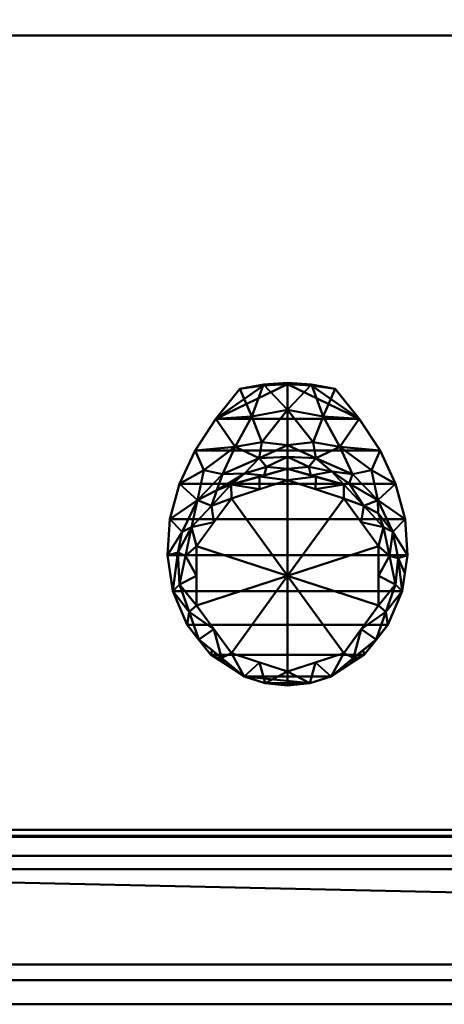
# Model space of a CAD drawing. Header units: millimetres. Extents: x -537 to 537, y -233 to 275.
# Tile 5 of 25: x -376 to -269, y -230 to 20. Entities that reach past the tile are written whole.
import ezdxf

# ---------------------------------------------------------------- set-up
doc = ezdxf.new("R2010")
doc.units = ezdxf.units.MM
doc.layers.add('A-GENM', color=13, linetype='Continuous', lineweight=30)
doc.layers.add('Q-SPCQ', color=91, linetype='Continuous', lineweight=30)

# ---------------------------------------------------------------- blocks, each defined once
blk = doc.blocks.new('Bec - Bec-571349-Vue 1')
at = {"layer": 'A-GENM', "lineweight": 40}
mesh = blk.add_polyface(dxfattribs=at)
corners = [(0.04, -56.12, 373.55), (0.04, -50.09, 349.91), (0.04, -34.34, 331.3), (-6.07, -34.72, 331.3), (-12.08, -35.85, 331.3), (-18.16, -43.45, 335.72), (-23.43, -51.44, 340.36), (-27.38, -59.91, 345.29), (-29.8, -68.86, 350.49), (-30.42, -78.04, 355.83), (-29.05, -87.11, 361.11), (-25.45, -95.72, 366.11), (-19.43, -103.27, 370.5), (-10.99, -108.78, 373.71), (-22.46, -99.4, 373.68), (-27.39, -85.43, 373.64), (-24.35, -70.93, 373.59), (-14.23, -60.11, 373.56), (-22.44, -99.5, 368.31), (-15.77, -104.87, 373.7), (-24.92, -92.41, 373.66), (-19.11, -102.14, 373.69), (-16.12, -105.43, 371.76), (0.04, -41.18, 339.38), (-16.47, -57.47, 355.81), (-13.26, -50.56, 346.2), (0.04, -53.11, 361.73), (-5.9, -57.78, 373.55), (-22.85, -64.04, 358.16), (-7.13, -53.44, 355.53), (-9.01, -42.85, 338.11), (-26.66, -72.08, 361.83), (-25.87, -78.18, 373.61), (-21.24, -56.5, 348.21), (-19.29, -65.52, 373.57), (-6.47, -49.34, 347.42), (-10.92, -57.28, 364.21), (-5.34, -55.63, 364.36), (-27.76, -77.37, 364.5), (-17.88, -61.56, 364.8)]
mesh.append_faces([[corners[k] for k in face] for face in [(3, 23, 2)]], dxfattribs={"vtx0": -1})
mesh.append_faces([[corners[k] for k in face] for face in [(7, 33, 6), (6, 25, 5), (11, 20, 10), (15, 10, 20), (1, 29, 26), (32, 38, 15), (23, 35, 1), (27, 36, 17), (0, 37, 27), (10, 38, 9), (16, 38, 32)]], dxfattribs={"vtx0": -1, "vtx1": -1})
mesh.append_faces([[corners[k] for k in face] for face in [(29, 1, 35), (5, 25, 30), (27, 37, 36), (31, 16, 28), (39, 24, 28), (33, 25, 6), (35, 25, 29), (31, 28, 8), (35, 23, 30), (28, 33, 7), (9, 38, 31), (30, 23, 3), (37, 26, 29), (33, 28, 24), (29, 24, 36), (25, 24, 29), (15, 38, 10), (16, 31, 38), (25, 33, 24), (30, 25, 35), (39, 36, 24), (36, 37, 29), (34, 39, 28), (36, 39, 17)]], dxfattribs={"vtx0": -1, "vtx1": -1, "vtx2": -1})
mesh.append_faces([[corners[k] for k in face] for face in [(14, 11, 18), (28, 7, 8), (12, 19, 21), (19, 12, 22), (18, 21, 14), (21, 18, 12), (11, 14, 20), (39, 34, 17), (28, 16, 34)]], dxfattribs={"vtx0": -1, "vtx2": -1})
mesh.append_faces([[corners[k] for k in face] for face in [(3, 4, 30), (0, 26, 37), (8, 9, 31), (4, 5, 30)]], dxfattribs={"vtx1": -1, "vtx2": -1})
mesh.append_faces([[corners[k] for k in face] for face in [(22, 13, 19)]], dxfattribs={"vtx2": -1})
mesh = blk.add_polyface(dxfattribs=at)
corners = [(0.04, -111.05, 375.03), (-5.62, -110.47, 374.69), (-10.99, -108.78, 373.71), (-19.43, -103.27, 370.5), (-25.45, -95.72, 366.11), (-29.05, -87.11, 361.11), (-30.42, -78.04, 355.83), (-29.8, -68.86, 350.49), (-27.38, -59.91, 345.29), (-23.43, -51.44, 340.36), (-18.16, -43.45, 335.72), (-12.08, -35.85, 331.3), (-6.06, -34.99, 330.8), (0.04, -34.7, 330.63), (6.14, -34.99, 330.8), (12.16, -35.85, 331.3), (18.24, -43.45, 335.72), (23.52, -51.44, 340.36), (27.47, -59.91, 345.29), (29.88, -68.86, 350.49), (30.5, -78.04, 355.83), (29.13, -87.11, 361.11), (25.53, -95.72, 366.11), (19.52, -103.27, 370.5), (11.07, -108.78, 373.71), (5.72, -110.47, 374.69)]
mesh.append_faces([[corners[k] for k in face] for face in [(16, 10, 13)]], dxfattribs={"vtx0": -1, "vtx1": -1, "vtx2": -1})
mesh.append_faces([[corners[k] for k in face] for face in [(9, 17, 18, 8), (10, 16, 17, 9), (16, 13, 14), (8, 18, 19, 7), (5, 21, 22, 4), (3, 23, 24, 2), (7, 19, 20, 6), (10, 12, 13)]], dxfattribs={"vtx0": -1, "vtx2": -1})
mesh.append_faces([[corners[k] for k in face] for face in [(15, 16, 14), (0, 1, 25)]], dxfattribs={"vtx1": -1})
mesh.append_faces([[corners[k] for k in face] for face in [(24, 25, 2), (1, 2, 25)]], dxfattribs={"vtx1": -1, "vtx2": -1})
mesh.append_faces([[corners[k] for k in face] for face in [(20, 21, 5, 6), (22, 23, 3, 4)]], dxfattribs={"vtx1": -1, "vtx3": -1})
mesh.append_faces([[corners[k] for k in face] for face in [(10, 11, 12)]], dxfattribs={"vtx2": -1})
mesh = blk.add_polyface(dxfattribs=at)
corners = [(0.04, -34.34, 331.3), (0.04, -34.7, 330.63), (-6.06, -34.99, 330.8), (-12.08, -35.85, 331.3), (-6.07, -34.72, 331.3), (-3.01, -34.53, 331.3), (-3.01, -34.85, 330.72), (-8.31, -35.14, 331.3), (-8.92, -35.4, 331.04), (-10.5, -35.62, 331.17), (-10.2, -35.5, 331.3)]
mesh.append_faces([[corners[k] for k in face] for face in [(0, 6, 5), (4, 8, 7), (2, 5, 6)]], dxfattribs={"vtx0": -1, "vtx1": -1})
mesh.append_faces([[corners[k] for k in face] for face in [(9, 10, 7, 8), (2, 4, 5), (4, 2, 8)]], dxfattribs={"vtx0": -1, "vtx2": -1})
mesh.append_faces([[corners[k] for k in face] for face in [(0, 1, 6), (9, 3, 10)]], dxfattribs={"vtx2": -1})
mesh = blk.add_polyface(dxfattribs=at)
corners = [(0.04, -34.7, 330.63), (0.04, -34.34, 331.3), (6.15, -34.72, 331.3), (12.16, -35.85, 331.3), (6.14, -34.99, 330.8), (3.1, -34.53, 331.3), (3.09, -34.85, 330.72), (9, -35.4, 331.04), (8.39, -35.14, 331.3), (10.28, -35.5, 331.3), (10.58, -35.62, 331.17)]
mesh.append_faces([[corners[k] for k in face] for face in [(1, 6, 0)]], dxfattribs={"vtx0": -1})
mesh.append_faces([[corners[k] for k in face] for face in [(5, 6, 1)]], dxfattribs={"vtx0": -1, "vtx1": -1})
mesh.append_faces([[corners[k] for k in face] for face in [(4, 5, 2), (7, 2, 8), (5, 4, 6)]], dxfattribs={"vtx0": -1, "vtx2": -1})
mesh.append_faces([[corners[k] for k in face] for face in [(10, 7, 8), (8, 9, 10), (7, 4, 2)]], dxfattribs={"vtx1": -1, "vtx2": -1})
mesh.append_faces([[corners[k] for k in face] for face in [(9, 3, 10)]], dxfattribs={"vtx2": -1})
mesh = blk.add_polyface(dxfattribs=at)
corners = [(0.04, -34.34, 331.3), (0.04, -50.09, 349.91), (0.04, -56.12, 373.55), (14.31, -60.11, 373.56), (24.43, -70.93, 373.59), (27.47, -85.43, 373.64), (22.54, -99.4, 373.68), (11.07, -108.78, 373.71), (19.52, -103.27, 370.5), (25.53, -95.72, 366.11), (29.13, -87.11, 361.11), (30.5, -78.04, 355.83), (29.88, -68.86, 350.49), (27.47, -59.91, 345.29), (23.52, -51.44, 340.36), (18.24, -43.45, 335.72), (12.16, -35.85, 331.3), (6.15, -34.72, 331.3), (25, -92.41, 373.66), (15.85, -104.87, 373.7), (22.52, -99.5, 368.31), (19.2, -102.14, 373.69), (16.2, -105.43, 371.76), (0.04, -41.18, 339.38), (16.55, -57.47, 355.81), (13.34, -50.56, 346.2), (0.04, -53.11, 361.73), (5.98, -57.78, 373.55), (22.93, -64.04, 358.16), (7.21, -53.44, 355.53), (9.1, -42.85, 338.11), (26.74, -72.08, 361.83), (25.95, -78.18, 373.61), (21.32, -56.5, 348.21), (19.37, -65.52, 373.57), (23.02, -67.37, 366.47), (6.55, -49.34, 347.42), (5.42, -55.63, 364.36), (11.25, -56.78, 361.74), (15.65, -59.82, 364.59), (29.82, -82.57, 358.47), (28.1, -78.76, 364.64)]
mesh.append_faces([[corners[k] for k in face] for face in [(21, 20, 6), (6, 9, 18), (10, 18, 9), (14, 33, 13), (20, 21, 8), (11, 41, 40), (2, 37, 26), (34, 39, 3), (5, 41, 32)]], dxfattribs={"vtx0": -1, "vtx1": -1})
mesh.append_faces([[corners[k] for k in face] for face in [(38, 29, 37), (25, 33, 14), (41, 5, 10), (28, 13, 33), (28, 35, 31), (23, 30, 17), (1, 29, 36), (25, 36, 29), (38, 24, 29), (24, 38, 39), (24, 33, 25), (24, 25, 29), (25, 15, 30), (37, 29, 26), (28, 31, 12), (28, 33, 24), (39, 34, 28), (31, 35, 4), (28, 34, 35), (25, 30, 36), (23, 36, 30), (27, 38, 37), (39, 38, 3), (28, 24, 39), (41, 31, 32), (31, 41, 11)]], dxfattribs={"vtx0": -1, "vtx1": -1, "vtx2": -1})
mesh.append_faces([[corners[k] for k in face] for face in [(10, 5, 18), (25, 14, 15), (30, 15, 16), (6, 20, 9), (29, 1, 26), (36, 23, 1), (30, 16, 17), (8, 21, 19), (41, 10, 40), (31, 4, 32), (38, 27, 3)]], dxfattribs={"vtx0": -1, "vtx2": -1})
mesh.append_faces([[corners[k] for k in face] for face in [(11, 12, 31), (22, 8, 19), (2, 27, 37), (34, 4, 35), (12, 13, 28)]], dxfattribs={"vtx1": -1, "vtx2": -1})
mesh.append_faces([[corners[k] for k in face] for face in [(17, 0, 23), (19, 7, 22)]], dxfattribs={"vtx2": -1})
mesh = blk.add_polyface(dxfattribs=at)
corners = [(0.04, -107.53, 487.36), (-14.22, -102.89, 487.35), (-23.04, -90.76, 487.31), (-23.04, -75.76, 487.27), (-14.22, -63.62, 487.23), (0.04, -58.99, 487.21), (0.04, -56.12, 373.55), (-14.23, -60.11, 373.56), (-24.35, -70.93, 373.59), (-27.39, -85.43, 373.64), (-22.46, -99.4, 373.68), (-10.99, -108.78, 373.71), (-5.62, -110.47, 374.69), (0.04, -111.05, 375.03), (-7.09, -105.21, 487.36), (-7.09, -61.3, 487.22), (-7.09, -58.11, 373.55), (-18.63, -69.69, 487.25), (-19.29, -65.52, 373.57), (-25.87, -78.18, 373.61), (-23.04, -83.26, 487.29), (-16.73, -104.09, 373.69), (-18.63, -96.82, 487.33), (-24.92, -92.41, 373.66)]
mesh.append_faces([[corners[k] for k in face] for face in [(1, 11, 14), (8, 17, 18), (9, 20, 19), (4, 18, 17), (5, 16, 15), (3, 19, 20), (21, 22, 10), (12, 14, 11), (22, 21, 1)]], dxfattribs={"vtx0": -1, "vtx1": -1})
mesh.append_faces([[corners[k] for k in face] for face in [(8, 3, 17), (9, 2, 20), (7, 4, 15), (3, 8, 19), (2, 9, 23), (12, 0, 14), (23, 22, 2)]], dxfattribs={"vtx0": -1, "vtx2": -1})
mesh.append_faces([[corners[k] for k in face] for face in [(13, 0, 12)]], dxfattribs={"vtx1": -1})
mesh.append_faces([[corners[k] for k in face] for face in [(16, 7, 15), (7, 18, 4), (21, 11, 1), (23, 10, 22)]], dxfattribs={"vtx1": -1, "vtx2": -1})
mesh.append_faces([[corners[k] for k in face] for face in [(5, 6, 16)]], dxfattribs={"vtx2": -1})
mesh = blk.add_polyface(dxfattribs=at)
corners = [(0.04, -56.12, 373.55), (0.04, -58.99, 487.21), (14.31, -63.62, 487.23), (23.12, -75.76, 487.27), (23.12, -90.76, 487.31), (14.31, -102.89, 487.35), (0.04, -107.53, 487.36), (0.04, -111.05, 375.03), (5.72, -110.47, 374.69), (11.07, -108.78, 373.71), (22.54, -99.4, 373.68), (27.47, -85.43, 373.64), (24.43, -70.93, 373.59), (14.31, -60.11, 373.56), (7.17, -105.21, 487.36), (7.17, -61.3, 487.22), (7.18, -58.11, 373.55), (19.37, -65.52, 373.57), (18.72, -69.69, 487.25), (16.81, -104.09, 373.69), (18.72, -96.82, 487.33), (25, -92.41, 373.66), (23.12, -83.26, 487.29), (25.95, -78.18, 373.61)]
mesh.append_faces([[corners[k] for k in face] for face in [(1, 16, 0)]], dxfattribs={"vtx0": -1})
mesh.append_faces([[corners[k] for k in face] for face in [(9, 14, 8), (5, 19, 20), (6, 8, 14), (20, 21, 4), (21, 20, 10), (22, 23, 3), (12, 3, 23)]], dxfattribs={"vtx0": -1, "vtx1": -1})
mesh.append_faces([[corners[k] for k in face] for face in [(13, 15, 2), (5, 9, 19), (12, 18, 3), (22, 11, 23), (17, 2, 18), (15, 13, 16), (18, 12, 17)]], dxfattribs={"vtx0": -1, "vtx2": -1})
mesh.append_faces([[corners[k] for k in face] for face in [(7, 8, 6)]], dxfattribs={"vtx1": -1})
mesh.append_faces([[corners[k] for k in face] for face in [(1, 15, 16), (5, 14, 9), (21, 11, 4), (17, 13, 2), (19, 10, 20), (22, 4, 11)]], dxfattribs={"vtx1": -1, "vtx2": -1})
mesh = blk.add_polyface(dxfattribs=at)
corners = [(0.04, -58.99, 487.21), (-14.22, -63.62, 487.23), (-23.04, -75.76, 487.27), (-23.04, -90.76, 487.31), (-14.22, -102.89, 487.35), (0.04, -107.53, 487.36), (0.04, -83.26, 487.29)]
mesh.append_faces([[corners[k] for k in face] for face in [(6, 4, 5)]], dxfattribs={"vtx0": -1})
mesh.append_faces([[corners[k] for k in face] for face in [(4, 6, 3)]], dxfattribs={"vtx0": -1, "vtx1": -1})
mesh.append_faces([[corners[k] for k in face] for face in [(6, 2, 3)]], dxfattribs={"vtx0": -1, "vtx2": -1})
mesh.append_faces([[corners[k] for k in face] for face in [(1, 2, 6)]], dxfattribs={"vtx1": -1, "vtx2": -1})
mesh.append_faces([[corners[k] for k in face] for face in [(6, 0, 1)]], dxfattribs={"vtx2": -1})
mesh = blk.add_polyface(dxfattribs=at)
corners = [(0.04, -107.53, 487.36), (14.31, -102.89, 487.35), (23.12, -90.76, 487.31), (23.12, -75.76, 487.27), (14.31, -63.62, 487.23), (0.04, -58.99, 487.21), (0.04, -83.26, 487.29)]
mesh.append_faces([[corners[k] for k in face] for face in [(3, 6, 2)]], dxfattribs={"vtx0": -1, "vtx1": -1})
mesh.append_faces([[corners[k] for k in face] for face in [(6, 1, 2)]], dxfattribs={"vtx0": -1, "vtx2": -1})
mesh.append_faces([[corners[k] for k in face] for face in [(5, 6, 4)]], dxfattribs={"vtx1": -1})
mesh.append_faces([[corners[k] for k in face] for face in [(3, 4, 6)]], dxfattribs={"vtx1": -1, "vtx2": -1})
mesh.append_faces([[corners[k] for k in face] for face in [(6, 0, 1)]], dxfattribs={"vtx2": -1})
blk = doc.blocks.new('CombinaisonGéomFamille_573800-Vue 1')
at = {"layer": 'Q-SPCQ', "lineweight": 40}
mesh = blk.add_polyface(dxfattribs=at)
corners = [(537.1, 168.3, 594.36), (-537.3, 168.3, 594.36), (-537.3, -187.3, 594.36), (537.1, -187.3, 594.36)]
mesh.append_faces([[corners[k] for k in face] for face in [(0, 1, 2, 3)]])
mesh = blk.add_polyface(dxfattribs=at)
corners = [(537.1, -187.3, 16.52), (-537.3, -187.3, 16.52), (-537.3, 166.36, 16.52), (537.1, 166.36, 16.52)]
mesh.append_faces([[corners[k] for k in face] for face in [(0, 1, 2, 3)]])
mesh = blk.add_polyface(dxfattribs=at)
corners = [(-503.46, 15.7, 73.56), (-26.41, 15.7, 73.56), (-26.41, 15.7, 450.3), (-503.46, 15.7, 450.3), (503.46, 15.7, 73.56), (503.46, 15.7, 450.3), (26.41, 15.7, 450.3), (26.41, 15.7, 73.56)]
mesh.append_faces([[corners[k] for k in face] for face in [(0, 1, 2, 3), (4, 5, 6, 7)]])
mesh = blk.add_polyface(dxfattribs=at)
corners = [(-503.46, 15.7, 73.56), (-503.46, -187.3, 73.56), (-26.41, -187.3, 73.56), (-26.41, 15.7, 73.56)]
mesh.append_faces([[corners[k] for k in face] for face in [(0, 1, 2, 3)]])
mesh = blk.add_polyface(dxfattribs=at)
corners = [(-26.41, 15.7, 450.3), (-26.41, -187.3, 450.3), (-503.46, -187.3, 450.3), (-503.46, 15.7, 450.3)]
mesh.append_faces([[corners[k] for k in face] for face in [(0, 1, 2, 3)]])
mesh = blk.add_polyface(dxfattribs=at)
corners = [(537.1, -187.3, 16.52), (537.1, -187.3, 594.36), (-537.3, -187.3, 594.36), (-537.3, -187.3, 16.52), (-26.41, -187.3, 73.56), (-503.46, -187.3, 73.56), (-503.46, -187.3, 450.3), (-26.41, -187.3, 450.3), (503.46, -187.3, 450.3), (503.46, -187.3, 73.56), (26.41, -187.3, 73.56), (26.41, -187.3, 450.3)]
mesh.append_faces([[corners[k] for k in face] for face in [(2, 6, 7, 1), (6, 2, 3, 5)]], dxfattribs={"vtx0": -1, "vtx2": -1})
mesh.append_faces([[corners[k] for k in face] for face in [(0, 9, 10, 4)]], dxfattribs={"vtx0": -1, "vtx2": -1, "vtx3": -1})
mesh.append_faces([[corners[k] for k in face] for face in [(11, 8, 1, 7)]], dxfattribs={"vtx1": -1, "vtx2": -1, "vtx3": -1})
mesh.append_faces([[corners[k] for k in face] for face in [(0, 1, 8, 9), (10, 11, 7, 4), (4, 5, 3, 0)]], dxfattribs={"vtx1": -1, "vtx3": -1})
blk = doc.blocks.new('CombinaisonGéomFamille_573855-Vue 1')
at = {"layer": 'Q-SPCQ', "lineweight": 40}
mesh = blk.add_polyface(dxfattribs=at)
corners = [(-1, -195.72, 43.47), (-1, -195.72, 13.62), (-531.58, -195.72, 13.62), (-531.58, -195.72, 43.47)]
mesh.append_faces([[corners[k] for k in face] for face in [(0, 1, 2, 3)]])
mesh = blk.add_polyface(dxfattribs=at)
corners = [(-531.58, -195.72, 13.62), (-1, -195.72, 13.62), (-1, -204.58, 13.62), (-130.99, -204.58, 13.62), (-130.99, -230, 13.62), (-531.58, -230, 13.62)]
mesh.append_faces([[corners[k] for k in face] for face in [(3, 0, 1, 2)]], dxfattribs={"vtx0": -1})
mesh.append_faces([[corners[k] for k in face] for face in [(3, 4, 5, 0)]], dxfattribs={"vtx3": -1})
mesh = blk.add_polyface(dxfattribs=at)
corners = [(-531.58, -195.72, 43.47), (-531.58, -230, 43.47), (-1, -230, 43.47), (-1, -195.72, 43.47)]
mesh.append_faces([[corners[k] for k in face] for face in [(0, 1, 2, 3)]])
mesh = blk.add_polyface(dxfattribs=at)
corners = [(-531.58, -230, 43.47), (-531.58, -230, 13.62), (-130.99, -230, 13.62), (-128.98, -230, 18.6), (-125.99, -230, 23.06), (-122.14, -230, 26.8), (-117.59, -230, 29.65), (-1, -230, 29.65), (-1, -230, 43.47)]
mesh.append_faces([[corners[k] for k in face] for face in [(4, 0, 3)]], dxfattribs={"vtx0": -1, "vtx1": -1})
mesh.append_faces([[corners[k] for k in face] for face in [(0, 4, 5)]], dxfattribs={"vtx0": -1, "vtx2": -1})
mesh.append_faces([[corners[k] for k in face] for face in [(2, 3, 0, 1)]], dxfattribs={"vtx1": -1})
mesh.append_faces([[corners[k] for k in face] for face in [(5, 6, 0)]], dxfattribs={"vtx1": -1, "vtx2": -1})
mesh.append_faces([[corners[k] for k in face] for face in [(6, 7, 8, 0)]], dxfattribs={"vtx3": -1})

msp = doc.modelspace()

# ---------------------------------------------------------------- block references
at = {"layer": 'A-GENM', "lineweight": 40}
msp.add_blockref('Bec - Bec-571349-Vue 1', (-308.47, -38.08, -12.5), dxfattribs=at)
at = {"layer": 'Q-SPCQ', "lineweight": 40}
for name in ['CombinaisonGéomFamille_573800-Vue 1', 'CombinaisonGéomFamille_573855-Vue 1']:
    msp.add_blockref(name, (0, 0), dxfattribs=at)

# ---------------------------------------------------------------- meshes
mesh = msp.add_polyface(dxfattribs=at)
corners = [(533.86, 168.79, 607.82), (-533.71, 168.79, 607.82), (-533.71, -230, 607.82), (533.86, -230, 607.82)]
mesh.append_faces([[corners[k] for k in face] for face in [(0, 1, 2, 3)]])
mesh = msp.add_polyface(dxfattribs=at)
corners = [(533.86, -230, 603.9), (-533.71, -230, 603.9), (-533.71, 168.79, 603.9), (533.86, 168.79, 603.9)]
mesh.append_faces([[corners[k] for k in face] for face in [(0, 1, 2, 3)]])
mesh = msp.add_polyface(dxfattribs=at)
corners = [(-460.77, 136.15, 603.9), (-460.5, 134.08, 603.9), (-459.7, 132.15, 603.9), (-458.43, 130.49, 603.9), (-456.77, 129.22, 603.9), (-454.84, 128.42, 603.9), (-452.77, 128.15, 603.9), (-450.7, 128.42, 603.9), (-448.77, 129.22, 603.9), (-447.12, 130.49, 603.9), (-445.85, 132.15, 603.9), (-445.05, 134.08, 603.9), (-444.77, 136.15, 603.9), (-445.05, 138.22, 603.9), (-445.85, 140.15, 603.9), (-447.12, 141.8, 603.9), (-448.77, 143.07, 603.9), (-450.7, 143.87, 603.9), (-452.77, 144.15, 603.9), (-454.84, 143.87, 603.9), (-456.77, 143.07, 603.9), (-458.43, 141.8, 603.9), (-459.7, 140.15, 603.9), (-460.5, 138.22, 603.9), (-8.06, 136.18, 603.9), (-7.79, 134.11, 603.9), (-6.99, 132.18, 603.9), (-5.72, 130.52, 603.9), (-4.06, 129.25, 603.9), (-2.13, 128.45, 603.9), (-0.06, 128.18, 603.9), (2.01, 128.45, 603.9), (3.94, 129.25, 603.9), (5.59, 130.52, 603.9), (6.86, 132.18, 603.9), (7.66, 134.11, 603.9), (7.94, 136.18, 603.9), (7.66, 138.25, 603.9), (6.86, 140.18, 603.9), (5.59, 141.83, 603.9), (3.94, 143.11, 603.9), (2.01, 143.9, 603.9), (-0.06, 144.18, 603.9), (-2.13, 143.9, 603.9), (-4.06, 143.11, 603.9), (-5.72, 141.83, 603.9), (-6.99, 140.18, 603.9), (-7.79, 138.25, 603.9), (444.63, 136.14, 603.9), (444.9, 134.07, 603.9), (445.7, 132.14, 603.9), (446.97, 130.48, 603.9), (448.63, 129.21, 603.9), (450.56, 128.41, 603.9), (452.63, 128.14, 603.9), (454.7, 128.41, 603.9), (456.63, 129.21, 603.9), (458.28, 130.48, 603.9), (459.56, 132.14, 603.9), (460.35, 134.07, 603.9), (460.63, 136.14, 603.9), (460.35, 138.21, 603.9), (459.56, 140.14, 603.9), (458.28, 141.8, 603.9), (456.63, 143.07, 603.9), (454.7, 143.87, 603.9), (452.63, 144.14, 603.9), (450.56, 143.87, 603.9), (448.63, 143.07, 603.9), (446.97, 141.8, 603.9), (445.7, 140.14, 603.9), (444.9, 138.21, 603.9), (444.57, -153.69, 603.9), (444.84, -155.76, 603.9), (445.64, -157.69, 603.9), (446.91, -159.35, 603.9), (448.57, -160.62, 603.9), (450.5, -161.42, 603.9), (452.57, -161.69, 603.9), (454.64, -161.42, 603.9), (456.57, -160.62, 603.9), (458.22, -159.35, 603.9), (459.5, -157.69, 603.9), (460.3, -155.76, 603.9), (460.57, -153.69, 603.9), (460.3, -151.62, 603.9), (459.5, -149.69, 603.9), (458.22, -148.03, 603.9), (456.57, -146.76, 603.9), (454.64, -145.96, 603.9), (452.57, -145.69, 603.9), (450.5, -145.96, 603.9), (448.57, -146.76, 603.9), (446.91, -148.03, 603.9), (445.64, -149.69, 603.9), (444.84, -151.62, 603.9), (-8.12, -153.65, 603.9), (-7.85, -155.72, 603.9), (-7.05, -157.65, 603.9), (-5.78, -159.31, 603.9), (-4.12, -160.58, 603.9), (-2.19, -161.38, 603.9), (-0.12, -161.65, 603.9), (1.95, -161.38, 603.9), (3.88, -160.58, 603.9), (5.53, -159.31, 603.9), (6.81, -157.65, 603.9), (7.6, -155.72, 603.9), (7.88, -153.65, 603.9), (7.6, -151.58, 603.9), (6.81, -149.65, 603.9), (5.53, -147.99, 603.9), (3.88, -146.72, 603.9), (1.95, -145.92, 603.9), (-0.12, -145.65, 603.9), (-2.19, -145.92, 603.9), (-4.12, -146.72, 603.9), (-5.78, -147.99, 603.9), (-7.05, -149.65, 603.9), (-7.85, -151.58, 603.9), (-460.77, -153.69, 603.9), (-460.5, -155.76, 603.9), (-459.7, -157.69, 603.9), (-458.43, -159.35, 603.9), (-456.77, -160.62, 603.9), (-454.84, -161.42, 603.9), (-452.77, -161.69, 603.9), (-450.7, -161.42, 603.9), (-448.77, -160.62, 603.9), (-447.11, -159.35, 603.9), (-445.84, -157.69, 603.9), (-445.04, -155.76, 603.9), (-444.77, -153.69, 603.9), (-445.04, -151.62, 603.9), (-445.84, -149.69, 603.9), (-447.11, -148.03, 603.9), (-448.77, -146.76, 603.9), (-450.7, -145.96, 603.9), (-452.77, -145.69, 603.9), (-454.84, -145.96, 603.9), (-456.77, -146.76, 603.9), (-458.43, -148.03, 603.9), (-459.7, -149.69, 603.9), (-460.5, -151.62, 603.9)]
mesh.append_faces([[corners[k] for k in face] for face in [(10, 7, 8, 9), (13, 11, 12), (23, 21, 22), (34, 31, 32, 33), (37, 35, 36), (40, 38, 39), (44, 41, 42, 43), (47, 45, 46), (59, 56, 57, 58), (64, 61, 62, 63), (83, 81, 82), (88, 85, 86, 87), (72, 94, 95)]], dxfattribs={"vtx0": -1})
mesh.append_faces([[corners[k] for k in face] for face in [(61, 56, 59, 60), (53, 49, 52), (68, 61, 66, 67), (79, 83, 77, 78), (97, 114, 119, 96), (121, 138, 143, 120)]], dxfattribs={"vtx0": -1, "vtx1": -1})
mesh.append_faces([[corners[k] for k in face] for face in [(18, 2, 14, 17), (41, 44, 38, 40), (56, 61, 68), (94, 74, 85), (97, 109, 114), (121, 133, 138)]], dxfattribs={"vtx0": -1, "vtx1": -1, "vtx2": -1})
mesh.append_faces([[corners[k] for k in face] for face in [(7, 13, 2, 5), (31, 37, 26, 29), (56, 68, 49, 53), (83, 85, 74, 77), (109, 97, 104, 107), (133, 121, 128, 131)]], dxfattribs={"vtx0": -1, "vtx1": -1, "vtx2": -1, "vtx3": -1})
mesh.append_faces([[corners[k] for k in face] for face in [(2, 13, 14), (38, 44, 45), (26, 37, 38), (98, 103, 104, 97), (114, 109, 110, 113), (122, 127, 128, 121), (138, 133, 134, 137)]], dxfattribs={"vtx0": -1, "vtx2": -1})
mesh.append_faces([[corners[k] for k in face] for face in [(7, 10, 11, 13), (21, 1, 2, 18), (31, 34, 35, 37), (45, 25, 26, 38), (85, 90, 91, 94)]], dxfattribs={"vtx0": -1, "vtx2": -1, "vtx3": -1})
mesh.append_faces([[corners[k] for k in face] for face in [(4, 5, 2, 3), (20, 21, 18, 19), (28, 29, 26, 27), (100, 101, 98, 99), (124, 125, 122, 123)]], dxfattribs={"vtx1": -1})
mesh.append_faces([[corners[k] for k in face] for face in [(65, 66, 61, 64)]], dxfattribs={"vtx1": -1, "vtx2": -1})
mesh.append_faces([[corners[k] for k in face] for face in [(5, 6, 7), (29, 30, 31), (54, 55, 56, 53), (50, 51, 52, 49), (69, 70, 71, 68), (75, 76, 77, 74), (83, 84, 85), (92, 93, 94, 91), (107, 108, 109), (115, 116, 117, 114), (131, 132, 133), (139, 140, 141, 138)]], dxfattribs={"vtx2": -1})
mesh.append_faces([[corners[k] for k in face] for face in [(23, 0, 1, 21), (47, 24, 25, 45), (71, 48, 49, 68), (79, 80, 81, 83), (72, 73, 74, 94), (88, 89, 90, 85), (101, 102, 103, 98), (117, 118, 119, 114), (125, 126, 127, 122), (141, 142, 143, 138)]], dxfattribs={"vtx2": -1, "vtx3": -1})
mesh.append_faces([[corners[k] for k in face] for face in [(14, 15, 16, 17), (104, 105, 106, 107), (110, 111, 112, 113), (128, 129, 130, 131), (134, 135, 136, 137)]], dxfattribs={"vtx3": -1})
mesh = msp.add_polyface(dxfattribs=at)
corners = [(-460.77, 136.15, 594.36), (-460.5, 138.22, 594.36), (-459.7, 140.15, 594.36), (-458.43, 141.8, 594.36), (-456.77, 143.07, 594.36), (-454.84, 143.87, 594.36), (-452.77, 144.15, 594.36), (-450.7, 143.87, 594.36), (-448.77, 143.07, 594.36), (-447.12, 141.8, 594.36), (-445.85, 140.15, 594.36), (-445.05, 138.22, 594.36), (-444.77, 136.15, 594.36), (-445.05, 134.08, 594.36), (-445.85, 132.15, 594.36), (-447.12, 130.49, 594.36), (-448.77, 129.22, 594.36), (-450.7, 128.42, 594.36), (-452.77, 128.15, 594.36), (-454.84, 128.42, 594.36), (-456.77, 129.22, 594.36), (-458.43, 130.49, 594.36), (-459.7, 132.15, 594.36), (-460.5, 134.08, 594.36), (-8.06, 136.18, 594.36), (-7.79, 138.25, 594.36), (-6.99, 140.18, 594.36), (-5.72, 141.83, 594.36), (-4.06, 143.11, 594.36), (-2.13, 143.9, 594.36), (-0.06, 144.18, 594.36), (2.01, 143.9, 594.36), (3.94, 143.11, 594.36), (5.59, 141.83, 594.36), (6.86, 140.18, 594.36), (7.66, 138.25, 594.36), (7.94, 136.18, 594.36), (7.66, 134.11, 594.36), (6.86, 132.18, 594.36), (5.59, 130.52, 594.36), (3.94, 129.25, 594.36), (2.01, 128.45, 594.36), (-0.06, 128.18, 594.36), (-2.13, 128.45, 594.36), (-4.06, 129.25, 594.36), (-5.72, 130.52, 594.36), (-6.99, 132.18, 594.36), (-7.79, 134.11, 594.36), (444.63, 136.14, 594.36), (444.9, 138.21, 594.36), (445.7, 140.14, 594.36), (446.97, 141.8, 594.36), (448.63, 143.07, 594.36), (450.56, 143.87, 594.36), (452.63, 144.14, 594.36), (454.7, 143.87, 594.36), (456.63, 143.07, 594.36), (458.28, 141.8, 594.36), (459.56, 140.14, 594.36), (460.35, 138.21, 594.36), (460.63, 136.14, 594.36), (460.35, 134.07, 594.36), (459.56, 132.14, 594.36), (458.28, 130.48, 594.36), (456.63, 129.21, 594.36), (454.7, 128.41, 594.36), (452.63, 128.14, 594.36), (450.56, 128.41, 594.36), (448.63, 129.21, 594.36), (446.97, 130.48, 594.36), (445.7, 132.14, 594.36), (444.9, 134.07, 594.36), (444.57, -153.69, 594.36), (444.84, -151.62, 594.36), (445.64, -149.69, 594.36), (446.91, -148.03, 594.36), (448.57, -146.76, 594.36), (450.5, -145.96, 594.36), (452.57, -145.69, 594.36), (454.64, -145.96, 594.36), (456.57, -146.76, 594.36), (458.22, -148.03, 594.36), (459.5, -149.69, 594.36), (460.3, -151.62, 594.36), (460.57, -153.69, 594.36), (460.3, -155.76, 594.36), (459.5, -157.69, 594.36), (458.22, -159.35, 594.36), (456.57, -160.62, 594.36), (454.64, -161.42, 594.36), (452.57, -161.69, 594.36), (450.5, -161.42, 594.36), (448.57, -160.62, 594.36), (446.91, -159.35, 594.36), (445.64, -157.69, 594.36), (444.84, -155.76, 594.36), (-8.12, -153.65, 594.36), (-7.85, -151.58, 594.36), (-7.05, -149.65, 594.36), (-5.78, -147.99, 594.36), (-4.12, -146.72, 594.36), (-2.19, -145.92, 594.36), (-0.12, -145.65, 594.36), (1.95, -145.92, 594.36), (3.88, -146.72, 594.36), (5.53, -147.99, 594.36), (6.81, -149.65, 594.36), (7.6, -151.58, 594.36), (7.88, -153.65, 594.36), (7.6, -155.72, 594.36), (6.81, -157.65, 594.36), (5.53, -159.31, 594.36), (3.88, -160.58, 594.36), (1.95, -161.38, 594.36), (-0.12, -161.65, 594.36), (-2.19, -161.38, 594.36), (-4.12, -160.58, 594.36), (-5.78, -159.31, 594.36), (-7.05, -157.65, 594.36), (-7.85, -155.72, 594.36), (-460.77, -153.69, 594.36), (-460.5, -151.62, 594.36), (-459.7, -149.69, 594.36), (-458.43, -148.03, 594.36), (-456.77, -146.76, 594.36), (-454.84, -145.96, 594.36), (-452.77, -145.69, 594.36), (-450.7, -145.96, 594.36), (-448.77, -146.76, 594.36), (-447.11, -148.03, 594.36), (-445.84, -149.69, 594.36), (-445.04, -151.62, 594.36), (-444.77, -153.69, 594.36), (-445.04, -155.76, 594.36), (-445.84, -157.69, 594.36), (-447.11, -159.35, 594.36), (-448.77, -160.62, 594.36), (-450.7, -161.42, 594.36), (-452.77, -161.69, 594.36), (-454.84, -161.42, 594.36), (-456.77, -160.62, 594.36), (-458.43, -159.35, 594.36), (-459.7, -157.69, 594.36), (-460.5, -155.76, 594.36)]
mesh.append_faces([[corners[k] for k in face] for face in [(10, 8, 9), (1, 23, 0), (34, 31, 32, 33), (30, 28, 29), (25, 47, 24), (61, 59, 60), (87, 85, 86), (85, 83, 84), (106, 104, 105), (99, 97, 98), (97, 119, 96), (112, 110, 111), (109, 107, 108), (130, 128, 129), (123, 121, 122), (121, 143, 120), (136, 134, 135), (133, 131, 132)]], dxfattribs={"vtx0": -1})
mesh.append_faces([[corners[k] for k in face] for face in [(23, 3, 22), (19, 22, 17, 18), (47, 27, 46), (43, 46, 41, 42), (54, 59, 52, 53), (49, 52, 71, 48), (115, 118, 113, 114), (139, 142, 137, 138)]], dxfattribs={"vtx0": -1, "vtx1": -1})
mesh.append_faces([[corners[k] for k in face] for face in [(112, 119, 107), (136, 143, 131)]], dxfattribs={"vtx0": -1, "vtx1": -1, "vtx2": -1})
mesh.append_faces([[corners[k] for k in face] for face in [(22, 3, 6, 10), (64, 52, 59, 61), (71, 52, 64, 67), (94, 74, 83, 85), (85, 89, 91, 94), (102, 119, 97, 99), (126, 143, 121, 123)]], dxfattribs={"vtx0": -1, "vtx1": -1, "vtx2": -1, "vtx3": -1})
mesh.append_faces([[corners[k] for k in face] for face in [(17, 11, 13, 14), (34, 46, 27, 28), (41, 35, 37, 38), (112, 107, 109, 110), (136, 131, 133, 134)]], dxfattribs={"vtx0": -1, "vtx1": -1, "vtx3": -1})
mesh.append_faces([[corners[k] for k in face] for face in [(71, 67, 68)]], dxfattribs={"vtx0": -1, "vtx2": -1})
mesh.append_faces([[corners[k] for k in face] for face in [(22, 10, 11, 17), (28, 30, 31, 34), (46, 34, 35, 41), (102, 106, 107, 119), (126, 130, 131, 143)]], dxfattribs={"vtx0": -1, "vtx2": -1, "vtx3": -1})
mesh.append_faces([[corners[k] for k in face] for face in [(10, 6, 7, 8), (59, 54, 55, 56), (106, 102, 103, 104), (130, 126, 127, 128)]], dxfattribs={"vtx0": -1, "vtx3": -1})
mesh.append_faces([[corners[k] for k in face] for face in [(16, 17, 14, 15), (40, 41, 38, 39), (58, 59, 56, 57), (51, 52, 49, 50), (82, 83, 80, 81), (93, 94, 91, 92), (95, 72, 94), (90, 91, 89)]], dxfattribs={"vtx1": -1})
mesh.append_faces([[corners[k] for k in face] for face in [(77, 78, 83, 74)]], dxfattribs={"vtx1": -1, "vtx2": -1, "vtx3": -1})
mesh.append_faces([[corners[k] for k in face] for face in [(112, 113, 118, 119), (136, 137, 142, 143)]], dxfattribs={"vtx1": -1, "vtx3": -1})
mesh.append_faces([[corners[k] for k in face] for face in [(4, 5, 6, 3), (20, 21, 22, 19), (11, 12, 13), (44, 45, 46, 43), (35, 36, 37), (116, 117, 118, 115), (140, 141, 142, 139)]], dxfattribs={"vtx2": -1})
mesh.append_faces([[corners[k] for k in face] for face in [(1, 2, 3, 23), (25, 26, 27, 47), (78, 79, 80, 83), (72, 73, 74, 94), (87, 88, 89, 85)]], dxfattribs={"vtx2": -1, "vtx3": -1})
mesh.append_faces([[corners[k] for k in face] for face in [(61, 62, 63, 64), (64, 65, 66, 67), (68, 69, 70, 71), (74, 75, 76, 77), (99, 100, 101, 102), (123, 124, 125, 126)]], dxfattribs={"vtx3": -1})
mesh = msp.add_polyface(dxfattribs=at)
corners = [(-10.34, -185.77, 585.11), (-524.04, -185.77, 585.11), (-527.14, -187.52, 588.21), (-7.24, -187.52, 588.21)]
mesh.append_faces([[corners[k] for k in face] for face in [(0, 1, 2, 3)]])
mesh = msp.add_polyface(dxfattribs=at)
corners = [(-524.04, -185.77, 52.81), (-10.34, -185.77, 52.81), (-7.24, -187.52, 49.71), (-527.14, -187.52, 49.71)]
mesh.append_faces([[corners[k] for k in face] for face in [(0, 1, 2, 3)]])
mesh = msp.add_polyface(dxfattribs=at)
corners = [(-10.34, -185.77, 585.11), (-10.34, -185.77, 52.81), (-524.04, -185.77, 52.81), (-524.04, -185.77, 585.11), (-488.29, -185.77, 549.36), (-488.29, -185.77, 88.56), (-46.09, -185.77, 88.56), (-46.09, -185.77, 549.36)]
mesh.append_faces([[corners[k] for k in face] for face in [(5, 2, 3, 4), (1, 6, 7, 0)]], dxfattribs={"vtx0": -1, "vtx2": -1})
mesh.append_faces([[corners[k] for k in face] for face in [(1, 2, 5, 6), (7, 4, 3, 0)]], dxfattribs={"vtx1": -1, "vtx3": -1})
mesh = msp.add_polyface(dxfattribs=at)
corners = [(-46.09, -185.77, 549.36), (-46.09, -185.77, 453.36), (-489.29, -185.77, 453.36), (-489.29, -185.77, 549.36)]
mesh.append_faces([[corners[k] for k in face] for face in [(0, 1, 2, 3)]])
mesh = msp.add_polyface(dxfattribs=at)
corners = [(-46.09, -185.77, 453.36), (-46.09, -230, 453.36), (-489.29, -230, 453.36), (-489.29, -185.77, 453.36)]
mesh.append_faces([[corners[k] for k in face] for face in [(0, 1, 2, 3)]])
mesh = msp.add_polyface(dxfattribs=at)
corners = [(-489.29, -185.77, 549.36), (-489.29, -230, 549.36), (-46.09, -230, 549.36), (-46.09, -185.77, 549.36)]
mesh.append_faces([[corners[k] for k in face] for face in [(0, 1, 2, 3)]])
mesh = msp.add_polyface(dxfattribs=at)
corners = [(-46.09, -230, 549.36), (-488.29, -230, 549.36), (-488.29, -185.77, 549.36), (-46.09, -185.77, 549.36)]
mesh.append_faces([[corners[k] for k in face] for face in [(0, 1, 2, 3)]])
mesh = msp.add_polyface(dxfattribs=at)
corners = [(-488.29, -230, 88.56), (-46.09, -230, 88.56), (-46.09, -185.77, 88.56), (-488.29, -185.77, 88.56)]
mesh.append_faces([[corners[k] for k in face] for face in [(0, 1, 2, 3)]])
mesh = msp.add_polyface(dxfattribs=at)
corners = [(-7.24, -187.52, 588.21), (-527.14, -187.52, 588.21), (-527.14, -192.32, 588.21), (-7.24, -192.32, 588.21)]
mesh.append_faces([[corners[k] for k in face] for face in [(0, 1, 2, 3)]])
mesh = msp.add_polyface(dxfattribs=at)
corners = [(-527.14, -187.52, 49.71), (-7.24, -187.52, 49.71), (-7.24, -192.32, 49.71), (-527.14, -192.32, 49.71)]
mesh.append_faces([[corners[k] for k in face] for face in [(0, 1, 2, 3)]])
mesh = msp.add_polyface(dxfattribs=at)
corners = [(-5.54, -192.32, 589.91), (-528.84, -192.32, 589.91), (-528.84, -195.72, 589.91), (-5.54, -195.72, 589.91)]
mesh.append_faces([[corners[k] for k in face] for face in [(0, 1, 2, 3)]])
mesh = msp.add_polyface(dxfattribs=at)
corners = [(-528.84, -192.32, 48.01), (-5.54, -192.32, 48.01), (-5.54, -195.72, 48.01), (-528.84, -195.72, 48.01)]
mesh.append_faces([[corners[k] for k in face] for face in [(0, 1, 2, 3)]])
mesh = msp.add_polyface(dxfattribs=at)
corners = [(-5.54, -192.32, 589.91), (-5.54, -192.32, 48.01), (-528.84, -192.32, 48.01), (-528.84, -192.32, 589.91), (-527.14, -192.32, 588.21), (-527.14, -192.32, 49.71), (-7.24, -192.32, 49.71), (-7.24, -192.32, 588.21)]
mesh.append_faces([[corners[k] for k in face] for face in [(5, 2, 3, 4), (1, 6, 7, 0)]], dxfattribs={"vtx0": -1, "vtx2": -1})
mesh.append_faces([[corners[k] for k in face] for face in [(1, 2, 5, 6), (7, 4, 3, 0)]], dxfattribs={"vtx1": -1, "vtx3": -1})
mesh = msp.add_polyface(dxfattribs=at)
corners = [(-1.09, -195.72, 594.36), (-533.29, -195.72, 594.36), (-533.29, -230, 594.36), (-1.09, -230, 594.36)]
mesh.append_faces([[corners[k] for k in face] for face in [(0, 1, 2, 3)]])
mesh = msp.add_polyface(dxfattribs=at)
corners = [(-533.29, -195.72, 43.56), (-1.09, -195.72, 43.56), (-1.09, -230, 43.56), (-533.29, -230, 43.56)]
mesh.append_faces([[corners[k] for k in face] for face in [(0, 1, 2, 3)]])
mesh = msp.add_polyface(dxfattribs=at)
corners = [(-1.09, -195.72, 594.36), (-1.09, -195.72, 43.56), (-533.29, -195.72, 43.56), (-533.29, -195.72, 594.36), (-528.84, -195.72, 589.91), (-528.84, -195.72, 48.01), (-5.54, -195.72, 48.01), (-5.54, -195.72, 589.91)]
mesh.append_faces([[corners[k] for k in face] for face in [(5, 2, 3, 4), (1, 6, 7, 0)]], dxfattribs={"vtx0": -1, "vtx2": -1})
mesh.append_faces([[corners[k] for k in face] for face in [(1, 2, 5, 6), (7, 4, 3, 0)]], dxfattribs={"vtx1": -1, "vtx3": -1})
at = {"layer": 'Q-SPCQ', "lineweight": 40, "transparency": 33554458}
mesh = msp.add_polyface(dxfattribs=at)
corners = [(-46.09, -223.89, 453.36), (-46.09, -219.9, 453.36), (-488.29, -219.9, 453.36), (-488.29, -223.89, 453.36)]
mesh.append_faces([[corners[k] for k in face] for face in [(0, 1, 2, 3)]])
mesh = msp.add_polyface(dxfattribs=at)
corners = [(-488.29, -219.9, 88.56), (-46.09, -219.9, 88.56), (-46.09, -223.89, 88.56), (-488.29, -223.89, 88.56)]
mesh.append_faces([[corners[k] for k in face] for face in [(0, 1, 2, 3)]])
mesh = msp.add_polyface(dxfattribs=at)
corners = [(-46.09, -219.9, 453.36), (-46.09, -219.9, 88.56), (-488.29, -219.9, 88.56), (-488.29, -219.9, 453.36)]
mesh.append_faces([[corners[k] for k in face] for face in [(0, 1, 2, 3)]])
mesh = msp.add_polyface(dxfattribs=at)
corners = [(-488.29, -223.89, 453.36), (-488.29, -223.89, 88.56), (-46.09, -223.89, 88.56), (-46.09, -223.89, 453.36)]
mesh.append_faces([[corners[k] for k in face] for face in [(0, 1, 2, 3)]])
at = {"layer": 'Q-SPCQ', "lineweight": 40}
mesh = msp.add_polyface(dxfattribs=at)
corners = [(533.86, -230, 607.82), (-533.71, -230, 607.82), (-533.71, -230, 603.9), (533.86, -230, 603.9)]
mesh.append_faces([[corners[k] for k in face] for face in [(0, 1, 2, 3)]])
mesh = msp.add_polyface(dxfattribs=at)
corners = [(-533.29, -230, 594.36), (-533.29, -230, 43.56), (-1.09, -230, 43.56), (-1.09, -230, 594.36), (-46.09, -230, 549.36), (-46.09, -230, 88.56), (-488.29, -230, 88.56), (-488.29, -230, 549.36)]
mesh.append_faces([[corners[k] for k in face] for face in [(2, 5, 6, 1), (4, 3, 0, 7)]], dxfattribs={"vtx0": -1, "vtx2": -1})
mesh.append_faces([[corners[k] for k in face] for face in [(4, 5, 2, 3), (0, 1, 6, 7)]], dxfattribs={"vtx1": -1, "vtx3": -1})
mesh = msp.add_polyface(dxfattribs=at)
corners = [(-489.29, -230, 453.36), (-46.09, -230, 453.36), (-46.09, -230, 549.36), (-489.29, -230, 549.36)]
mesh.append_faces([[corners[k] for k in face] for face in [(0, 1, 2, 3)]])

doc.saveas('drawing.dxf')
